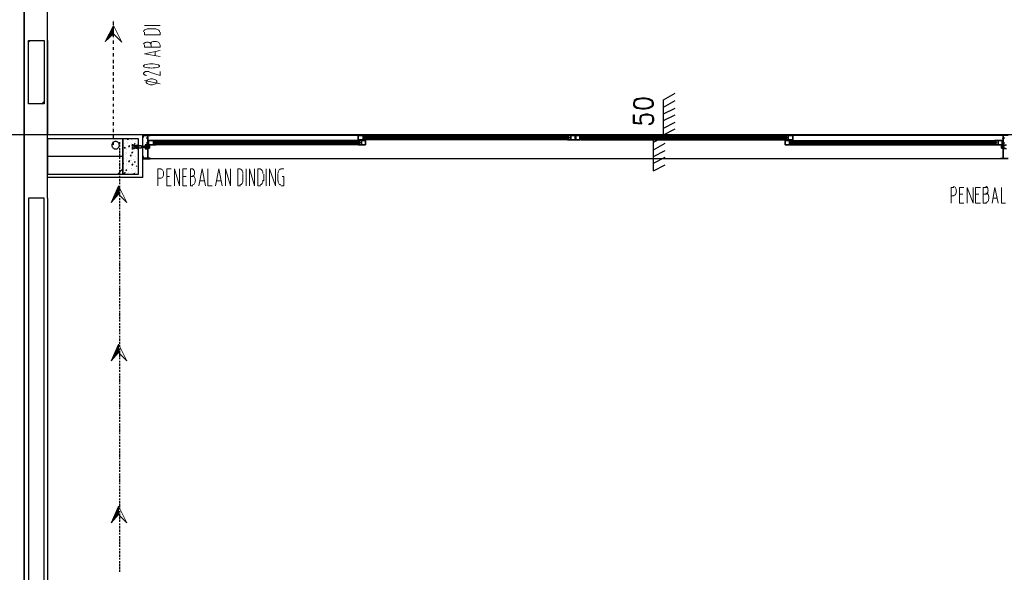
# Model space of a CAD drawing. Header units: millimetres. Extents: x 0 to 420, y 0 to 297.
# Tile 25 of 88: x 48 to 98, y 163 to 191. Entities that reach past the tile are written whole.
import ezdxf

# ---------------------------------------------------------------- set-up
doc = ezdxf.new("R2010")
doc.units = ezdxf.units.MM
doc.layers.add('FILL_000000', color=7, linetype='Continuous')
doc.layers.add('LINE_000000', color=7, linetype='Continuous')

msp = doc.modelspace()

# ---------------------------------------------------------------- hatches: boundary and pattern name
at = {"layer": 'FILL_000000'}
h = msp.add_hatch(color=7, dxfattribs=at)
h.dxf.hatch_style = 1
h.paths.add_polyline_path([(53.213, 190.373), (53.001, 190.373), (52.79, 189.992), (53.213, 190.373)])
h = msp.add_hatch(color=7, dxfattribs=at)
h.dxf.hatch_style = 1
h.paths.add_polyline_path([(53.213, 190.796), (53.213, 190.373), (53.001, 190.373), (53.213, 190.796)])
h = msp.add_hatch(color=7, dxfattribs=at)
h.dxf.hatch_style = 1
h.paths.add_polyline_path([(53.467, 182.668), (53.467, 182.245), (53.298, 182.245), (53.467, 182.668)])
h = msp.add_hatch(color=7, dxfattribs=at)
h.dxf.hatch_style = 1
h.paths.add_polyline_path([(53.467, 182.245), (53.298, 182.245), (53.086, 181.822), (53.467, 182.245)])
h = msp.add_hatch(color=7, dxfattribs=at)
h.dxf.hatch_style = 1
h.paths.add_polyline_path([(53.467, 174.625), (53.467, 174.202), (53.298, 174.202), (53.467, 174.625)])
h = msp.add_hatch(color=7, dxfattribs=at)
h.dxf.hatch_style = 1
h.paths.add_polyline_path([(53.467, 174.202), (53.298, 174.202), (53.086, 173.778), (53.467, 174.202)])
h = msp.add_hatch(color=7, dxfattribs=at)
h.dxf.hatch_style = 1
h.paths.add_polyline_path([(53.467, 166.412), (53.467, 165.989), (53.298, 165.989), (53.467, 166.412)])
h = msp.add_hatch(color=7, dxfattribs=at)
h.dxf.hatch_style = 1
h.paths.add_polyline_path([(53.467, 165.989), (53.298, 165.989), (53.086, 165.566), (53.467, 165.989)])

# ---------------------------------------------------------------- linework, layer by layer
at = {"layer": 'LINE_000000', "lineweight": 25}
for p, q in [((48.683, 225.594), (48.683, 69.13)), ((48.683, 105.325), (48.683, 217.212)), ((49.869, 182.033), (49.869, 207.857)), ((53.213, 191.05), (53.213, 191.05)), ((53.213, 190.839), (53.213, 191.008)), ((53.213, 190.754), (53.213, 190.754)), ((53.213, 190.5), (53.213, 190.669)), ((53.213, 190.415), (53.213, 190.415)), ((53.213, 190.204), (53.213, 190.331)), ((48.895, 189.95), (48.98, 190.034)), ((49.869, 190.034), (49.869, 185.251)), ((53.213, 190.119), (53.213, 190.119)), ((53.213, 189.865), (53.213, 190.034)), ((53.213, 189.78), (53.213, 189.78)), ((53.213, 189.569), (53.213, 189.696)), ((53.213, 189.484), (53.213, 189.484)), ((53.213, 189.23), (53.213, 189.399)), ((53.213, 189.145), (53.213, 189.145)), ((53.213, 188.891), (53.213, 189.061)), ((53.213, 188.849), (53.213, 188.849)), ((53.213, 188.595), (53.213, 188.764)), ((53.213, 188.51), (53.213, 188.51)), ((53.213, 188.256), (53.213, 188.426)), ((53.213, 188.172), (53.213, 188.172)), ((53.213, 187.96), (53.213, 188.129)), ((53.213, 187.875), (53.213, 187.875)), ((53.213, 187.621), (53.213, 187.791)), ((53.213, 187.537), (53.213, 187.537)), ((53.213, 187.325), (53.213, 187.494)), ((81.111, 187.029), (81.703, 187.367)), ((49.572, 186.817), (49.699, 186.944)), ((53.213, 187.24), (53.213, 187.24)), ((53.213, 186.986), (53.213, 187.156)), ((53.213, 186.902), (53.213, 186.902)), ((81.111, 185.251), (81.111, 187.029)), ((81.111, 186.648), (81.703, 186.986)), ((53.213, 186.69), (53.213, 186.817)), ((53.213, 186.605), (53.213, 186.605)), ((53.213, 186.351), (53.213, 186.521)), ((81.111, 186.309), (81.703, 186.605)), ((53.213, 186.267), (53.213, 186.267)), ((53.213, 186.055), (53.213, 186.182)), ((53.213, 185.97), (53.213, 185.97)), ((53.213, 185.716), (53.213, 185.886)), ((79.587, 185.843), (80.01, 185.801)), ((80.56, 185.928), (80.476, 185.801)), ((81.111, 185.97), (81.703, 186.267)), ((81.111, 185.589), (81.703, 185.886)), ((53.213, 185.632), (53.213, 185.632)), ((53.213, 185.378), (53.213, 185.547)), ((53.213, 185.335), (53.213, 185.335)), ((81.111, 185.251), (81.703, 185.547)), ((125.688, 185.251), (27.813, 185.251)), ((54.695, 185.251), (49.869, 185.251)), ((53.213, 185.081), (53.213, 185.251)), ((53.213, 184.997), (53.213, 184.997)), ((53.213, 184.743), (53.213, 184.912)), ((53.509, 184.87), (53.509, 184.785)), ((53.806, 184.997), (53.806, 184.997)), ((53.806, 184.997), (53.806, 184.997)), ((53.89, 184.912), (53.89, 184.912)), ((53.933, 185.039), (53.933, 185.039)), ((53.933, 185.039), (53.933, 184.997)), ((53.933, 184.997), (53.933, 185.039)), ((53.933, 185.039), (53.933, 185.039)), ((53.933, 184.87), (53.933, 184.87)), ((53.933, 184.827), (53.933, 184.827)), ((54.102, 184.997), (54.102, 184.997)), ((54.144, 184.827), (54.144, 184.827)), ((54.187, 184.954), (54.187, 184.954)), ((54.271, 184.785), (54.314, 184.827)), ((54.314, 184.912), (54.314, 184.912)), ((54.441, 184.997), (54.441, 184.997)), ((54.695, 183.092), (54.695, 185.251)), ((54.695, 184.023), (54.695, 185.251)), ((54.695, 185.208), (54.695, 185.208)), ((54.695, 185.208), (54.695, 185.208)), ((54.695, 185.208), (54.695, 185.208)), ((54.695, 185.208), (54.695, 185.208)), ((54.906, 185.124), (54.906, 185.039)), ((54.906, 184.87), (54.906, 184.785)), ((54.949, 185.124), (54.949, 185.124)), ((54.949, 185.124), (54.949, 185.124)), ((54.949, 185.081), (54.949, 185.081)), ((54.949, 185.039), (54.949, 184.912)), ((54.949, 184.87), (54.949, 184.87)), ((54.949, 184.87), (54.949, 184.87)), ((54.949, 184.827), (54.949, 184.827)), ((54.991, 185.124), (54.991, 185.124)), ((54.991, 185.081), (54.991, 185.081)), ((54.991, 185.039), (54.991, 185.039)), ((54.991, 184.87), (54.991, 184.87)), ((54.991, 184.827), (54.991, 184.827)), ((54.991, 184.827), (54.991, 184.827)), ((98.213, 185.208), (55.076, 185.208)), ((55.287, 184.827), (65.701, 184.827)), ((55.33, 184.87), (55.33, 184.87)), ((55.33, 184.87), (55.33, 184.87)), ((55.33, 184.87), (55.33, 184.87)), ((55.33, 184.827), (55.33, 184.827)), ((55.33, 184.827), (55.33, 184.827)), ((55.33, 184.827), (55.33, 184.827)), ((65.617, 184.954), (55.372, 184.954)), ((65.617, 184.912), (55.372, 184.912)), ((55.372, 184.912), (55.372, 184.912)), ((55.372, 184.87), (55.372, 184.87)), ((55.372, 184.87), (55.372, 184.87)), ((55.372, 184.827), (55.372, 184.827)), ((55.372, 184.827), (55.372, 184.827)), ((55.414, 184.87), (55.414, 184.87)), ((65.617, 184.87), (65.617, 184.87)), ((65.617, 184.87), (65.617, 184.87)), ((65.617, 184.827), (65.617, 184.827)), ((65.617, 184.827), (65.617, 184.827)), ((65.659, 184.912), (65.659, 184.912)), ((65.659, 184.87), (65.659, 184.87)), ((65.659, 184.87), (65.659, 184.87)), ((65.659, 184.87), (65.659, 184.87)), ((65.659, 184.827), (65.659, 184.827)), ((65.659, 184.827), (65.659, 184.827)), ((65.659, 184.827), (65.659, 184.827)), ((65.701, 184.87), (65.701, 184.87)), ((65.701, 184.827), (65.701, 184.827)), ((65.913, 185.124), (76.327, 185.124)), ((65.955, 185.124), (65.955, 185.124)), ((65.955, 185.124), (65.955, 185.124)), ((65.955, 185.124), (65.955, 185.124)), ((65.955, 185.081), (65.955, 185.081)), ((65.955, 185.081), (65.955, 185.081)), ((65.955, 185.039), (65.955, 185.039)), ((76.242, 185.208), (65.998, 185.208)), ((65.998, 185.166), (65.998, 185.166)), ((76.242, 185.166), (65.998, 185.166)), ((65.998, 185.124), (65.998, 185.124)), ((65.998, 185.124), (65.998, 185.124)), ((65.998, 185.081), (65.998, 185.081)), ((65.998, 185.039), (65.998, 185.039)), ((65.998, 185.039), (65.998, 185.039)), ((76.242, 185.039), (65.998, 185.039)), ((76.242, 184.997), (65.998, 184.997)), ((66.04, 185.124), (66.04, 185.124)), ((66.04, 185.124), (66.04, 185.124)), ((66.04, 185.081), (66.04, 185.081)), ((66.04, 185.039), (66.04, 185.039)), ((76.242, 185.124), (76.242, 185.124)), ((76.242, 185.124), (76.242, 185.124)), ((76.242, 185.081), (76.242, 185.081)), ((76.242, 185.039), (76.242, 185.039)), ((76.285, 185.166), (76.285, 185.166)), ((76.285, 185.124), (76.285, 185.124)), ((76.285, 185.124), (76.285, 185.124)), ((76.285, 185.081), (76.285, 185.081)), ((76.285, 185.039), (76.285, 185.039)), ((76.285, 185.039), (76.285, 185.039)), ((76.327, 185.124), (76.327, 185.124)), ((76.327, 185.081), (76.327, 185.081)), ((76.962, 185.124), (76.962, 185.124)), ((87.376, 185.124), (76.962, 185.124)), ((76.962, 185.081), (76.962, 185.081)), ((77.004, 185.166), (77.004, 185.166)), ((77.004, 185.124), (77.004, 185.124)), ((77.004, 185.124), (77.004, 185.124)), ((77.004, 185.124), (77.004, 185.124)), ((77.004, 185.081), (77.004, 185.081)), ((77.004, 185.081), (77.004, 185.081)), ((77.004, 185.039), (77.004, 185.039)), ((77.004, 185.039), (77.004, 185.039)), ((77.047, 185.208), (87.291, 185.208)), ((77.047, 185.166), (87.291, 185.166)), ((77.047, 185.124), (77.047, 185.124)), ((77.047, 185.124), (77.047, 185.124)), ((77.047, 185.081), (77.047, 185.081)), ((77.047, 185.039), (87.291, 185.039)), ((77.047, 185.039), (77.047, 185.039)), ((77.047, 184.997), (87.291, 184.997)), ((80.603, 183.43), (80.603, 185.251)), ((80.603, 185.251), (81.111, 185.251)), ((80.603, 184.87), (81.195, 185.166)), ((80.603, 184.489), (81.195, 184.827)), ((87.249, 185.124), (87.249, 185.124)), ((87.249, 185.039), (87.249, 185.039)), ((87.291, 185.166), (87.291, 185.166)), ((87.291, 185.124), (87.291, 185.124)), ((87.291, 185.124), (87.291, 185.124)), ((87.291, 185.081), (87.291, 185.081)), ((87.291, 185.039), (87.291, 185.039)), ((87.291, 185.039), (87.291, 185.039)), ((87.334, 185.124), (87.334, 185.124)), ((87.334, 185.124), (87.334, 185.124)), ((87.334, 185.124), (87.334, 185.124)), ((87.334, 185.081), (87.334, 185.081)), ((87.334, 185.081), (87.334, 185.081)), ((87.334, 185.039), (87.334, 185.039)), ((87.376, 185.124), (87.376, 185.124)), ((87.376, 185.081), (87.376, 185.081)), ((87.588, 184.87), (87.588, 184.87)), ((87.588, 184.827), (87.588, 184.827)), ((98.002, 184.827), (87.588, 184.827)), ((87.63, 184.87), (87.63, 184.87)), ((87.63, 184.87), (87.63, 184.87)), ((87.63, 184.87), (87.63, 184.87)), ((87.63, 184.827), (87.63, 184.827)), ((87.63, 184.827), (87.63, 184.827)), ((87.63, 184.827), (87.63, 184.827)), ((87.672, 184.954), (97.917, 184.954)), ((87.672, 184.912), (97.917, 184.912)), ((87.672, 184.912), (87.672, 184.912)), ((87.672, 184.87), (87.672, 184.87)), ((87.672, 184.87), (87.672, 184.87)), ((87.672, 184.827), (87.672, 184.827)), ((87.672, 184.827), (87.672, 184.827)), ((87.715, 184.87), (87.715, 184.87)), ((97.917, 184.87), (97.917, 184.87)), ((97.917, 184.87), (97.917, 184.87)), ((97.917, 184.827), (97.917, 184.827)), ((97.917, 184.827), (97.917, 184.827)), ((97.959, 184.912), (97.959, 184.912)), ((97.959, 184.87), (97.959, 184.87)), ((97.959, 184.87), (97.959, 184.87)), ((97.959, 184.87), (97.959, 184.87)), ((97.959, 184.827), (97.959, 184.827)), ((97.959, 184.827), (97.959, 184.827)), ((97.959, 184.827), (97.959, 184.827)), ((98.002, 184.87), (98.002, 184.87)), ((98.002, 184.827), (98.002, 184.827)), ((98.298, 185.081), (98.298, 185.081)), ((98.298, 184.827), (98.298, 184.827)), ((98.34, 185.124), (98.34, 185.124)), ((98.34, 185.124), (98.34, 185.124)), ((98.34, 185.081), (98.34, 185.081)), ((98.34, 185.039), (98.34, 185.039)), ((98.34, 184.87), (98.34, 184.87)), ((98.34, 184.87), (98.34, 184.87)), ((98.34, 184.827), (98.34, 184.827)), ((98.34, 184.827), (98.34, 184.827)), ((53.509, 184.743), (53.509, 184.658)), ((53.509, 184.573), (53.509, 184.489)), ((53.509, 184.446), (53.509, 184.319)), ((53.763, 184.785), (53.763, 184.785)), ((53.763, 184.573), (53.806, 184.616)), ((53.763, 184.573), (53.806, 184.573)), ((53.763, 184.573), (53.763, 184.573)), ((53.806, 184.573), (53.806, 184.616)), ((53.806, 184.616), (53.806, 184.616)), ((53.806, 184.362), (53.806, 184.362)), ((53.848, 184.7), (53.848, 184.7)), ((53.848, 184.573), (53.848, 184.573)), ((53.848, 184.489), (53.848, 184.489)), ((53.89, 184.362), (53.89, 184.362)), ((53.975, 184.658), (54.017, 184.7)), ((53.975, 184.658), (54.017, 184.658)), ((53.975, 184.616), (53.975, 184.616)), ((54.017, 184.658), (54.017, 184.7)), ((54.017, 184.7), (54.017, 184.7)), ((54.144, 184.616), (54.144, 184.616)), ((54.144, 184.362), (54.187, 184.362)), ((54.144, 184.362), (54.144, 184.319)), ((54.144, 184.319), (54.187, 184.362)), ((54.187, 184.743), (54.187, 184.743)), ((54.187, 184.658), (54.187, 184.658)), ((54.187, 184.531), (54.229, 184.573)), ((54.187, 184.531), (54.187, 184.531)), ((54.187, 184.362), (54.187, 184.362)), ((54.187, 184.362), (54.187, 184.362)), ((54.314, 184.658), (54.229, 184.658)), ((54.314, 184.616), (54.229, 184.616)), ((54.229, 184.404), (54.229, 184.404)), ((54.271, 184.785), (54.314, 184.785)), ((54.314, 184.785), (54.314, 184.785)), ((54.314, 184.658), (54.314, 184.658)), ((54.314, 184.658), (54.314, 184.658)), ((54.314, 184.616), (54.314, 184.616)), ((54.356, 184.658), (54.356, 184.658)), ((54.356, 184.658), (54.356, 184.658)), ((54.356, 184.658), (54.356, 184.658)), ((54.356, 184.658), (54.398, 184.658)), ((54.356, 184.616), (54.356, 184.616)), ((54.398, 184.616), (54.356, 184.616)), ((54.356, 184.446), (54.356, 184.446)), ((54.398, 184.616), (54.441, 184.658)), ((54.398, 184.658), (54.441, 184.616)), ((54.398, 184.658), (54.398, 184.658)), ((54.398, 184.658), (54.441, 184.658)), ((54.398, 184.658), (54.398, 184.658)), ((54.398, 184.658), (54.398, 184.658)), ((54.398, 184.658), (54.398, 184.658)), ((54.398, 184.616), (54.441, 184.616)), ((54.398, 184.616), (54.398, 184.616)), ((54.441, 184.616), (54.398, 184.616)), ((54.398, 184.616), (54.398, 184.616)), ((54.398, 184.616), (54.398, 184.616)), ((54.441, 184.616), (54.441, 184.658)), ((54.441, 184.658), (54.441, 184.658)), ((54.441, 184.658), (54.441, 184.658)), ((54.441, 184.658), (54.441, 184.658)), ((54.441, 184.658), (54.441, 184.658)), ((54.441, 184.658), (54.483, 184.658)), ((54.441, 184.658), (54.441, 184.658)), ((54.441, 184.616), (54.441, 184.616)), ((54.441, 184.616), (54.441, 184.616)), ((54.441, 184.616), (54.441, 184.616)), ((54.483, 184.616), (54.441, 184.616)), ((54.441, 184.573), (54.441, 184.573)), ((54.483, 184.658), (54.483, 184.658)), ((54.483, 184.658), (54.483, 184.658)), ((54.483, 184.658), (54.483, 184.658)), ((54.483, 184.616), (54.483, 184.616)), ((54.483, 184.616), (54.483, 184.616)), ((54.61, 184.658), (54.652, 184.616)), ((54.61, 184.658), (54.61, 184.658)), ((54.61, 184.658), (54.652, 184.658)), ((54.61, 184.616), (54.61, 184.616)), ((54.61, 184.616), (54.61, 184.616)), ((54.652, 184.616), (54.61, 184.616)), ((54.61, 184.616), (54.61, 184.616)), ((54.652, 184.658), (54.652, 184.658)), ((54.652, 184.658), (54.652, 184.658)), ((54.652, 184.658), (54.652, 184.658)), ((54.652, 184.658), (54.695, 184.658)), ((54.652, 184.616), (54.652, 184.616)), ((54.652, 184.616), (54.652, 184.616)), ((54.652, 184.616), (54.652, 184.616)), ((54.695, 184.616), (54.652, 184.616)), ((54.695, 184.658), (54.695, 184.658)), ((54.695, 184.658), (54.695, 184.658)), ((54.695, 184.658), (54.737, 184.616)), ((54.695, 184.616), (54.695, 184.616)), ((54.737, 184.616), (54.695, 184.616)), ((54.737, 184.616), (54.737, 184.616)), ((54.906, 184.7), (54.822, 184.573)), ((54.949, 184.785), (54.949, 184.743)), ((54.949, 184.7), (54.949, 184.7)), ((55.33, 184.785), (55.33, 184.785)), ((65.617, 184.785), (55.372, 184.785)), ((55.372, 184.785), (55.372, 184.785)), ((65.617, 184.743), (55.372, 184.743)), ((55.414, 184.785), (55.414, 184.785)), ((65.617, 184.785), (65.617, 184.785)), ((65.659, 184.785), (65.659, 184.785)), ((65.659, 184.785), (65.659, 184.785)), ((80.603, 184.15), (81.195, 184.446)), ((87.63, 184.785), (87.63, 184.785)), ((87.672, 184.785), (97.917, 184.785)), ((87.672, 184.785), (87.672, 184.785)), ((87.672, 184.743), (97.917, 184.743)), ((87.715, 184.785), (87.715, 184.785)), ((97.917, 184.785), (97.917, 184.785)), ((97.959, 184.785), (97.959, 184.785)), ((97.959, 184.785), (97.959, 184.785)), ((53.679, 184.15), (49.869, 184.15)), ((53.509, 184.277), (53.509, 184.15)), ((53.509, 184.108), (53.509, 184.023)), ((53.509, 183.938), (53.509, 183.854)), ((53.763, 184.065), (53.763, 184.065)), ((53.806, 184.235), (53.806, 184.235)), ((53.848, 184.319), (53.848, 184.319)), ((53.848, 184.108), (53.848, 184.108)), ((53.848, 183.896), (53.848, 183.896)), ((53.89, 183.981), (53.89, 183.981)), ((53.89, 183.938), (53.89, 183.938)), ((53.933, 184.065), (53.933, 184.065)), ((53.975, 183.896), (54.017, 183.938)), ((53.975, 183.896), (54.017, 183.896)), ((54.017, 183.896), (54.017, 183.938)), ((54.06, 184.192), (54.102, 184.235)), ((54.06, 184.192), (54.102, 184.192)), ((54.06, 184.15), (54.06, 184.15)), ((54.06, 183.938), (54.06, 183.938)), ((54.102, 184.192), (54.102, 184.235)), ((54.102, 184.065), (54.102, 184.065)), ((54.144, 184.277), (54.144, 184.277)), ((54.144, 184.15), (54.144, 184.15)), ((54.144, 183.938), (54.144, 183.938)), ((54.187, 184.192), (54.187, 184.192)), ((54.187, 183.854), (54.187, 183.854)), ((54.229, 183.981), (54.229, 183.981)), ((54.271, 183.981), (54.271, 183.981)), ((54.271, 183.854), (54.314, 183.896)), ((54.271, 183.854), (54.314, 183.854)), ((54.314, 184.15), (54.314, 184.15)), ((54.314, 183.854), (54.314, 183.896)), ((54.398, 184.023), (54.398, 184.023)), ((54.441, 184.235), (54.441, 184.235)), ((54.483, 184.192), (54.483, 184.192)), ((54.483, 183.981), (54.483, 183.981)), ((54.695, 184.065), (54.695, 184.065)), ((54.695, 184.023), (54.695, 184.023)), ((98.213, 184.023), (55.076, 184.023)), ((80.603, 183.811), (81.195, 184.108)), ((53.425, 183.261), (53.679, 183.515)), ((53.509, 183.811), (53.509, 183.684)), ((53.509, 183.642), (53.509, 183.515)), ((53.509, 183.473), (53.509, 183.388)), ((53.721, 183.769), (53.721, 183.811)), ((53.721, 183.769), (53.721, 183.811)), ((53.721, 183.769), (53.721, 183.769)), ((53.721, 183.684), (53.721, 183.684)), ((53.721, 183.473), (53.721, 183.473)), ((53.806, 183.473), (53.806, 183.473)), ((53.806, 183.43), (53.806, 183.43)), ((53.806, 183.303), (53.806, 183.346)), ((53.806, 183.303), (53.806, 183.346)), ((53.848, 183.811), (53.848, 183.811)), ((53.848, 183.684), (53.848, 183.684)), ((53.848, 183.473), (53.89, 183.473)), ((53.848, 183.473), (53.848, 183.43)), ((53.848, 183.43), (53.89, 183.473)), ((53.848, 183.43), (53.848, 183.43)), ((53.89, 183.727), (53.89, 183.727)), ((53.933, 183.515), (53.933, 183.515)), ((53.975, 183.727), (53.975, 183.727)), ((53.975, 183.346), (53.975, 183.346)), ((54.102, 183.727), (54.102, 183.727)), ((54.144, 183.727), (54.187, 183.769)), ((54.144, 183.727), (54.187, 183.727)), ((54.144, 183.727), (54.144, 183.727)), ((54.144, 183.557), (54.144, 183.557)), ((54.144, 183.515), (54.144, 183.515)), ((54.144, 183.346), (54.144, 183.346)), ((54.187, 183.727), (54.187, 183.769)), ((54.187, 183.43), (54.187, 183.43)), ((54.271, 183.727), (54.271, 183.727)), ((54.314, 183.388), (54.314, 183.388)), ((54.314, 183.346), (54.314, 183.346)), ((54.314, 183.346), (54.314, 183.346)), ((54.356, 183.642), (54.398, 183.684)), ((54.356, 183.642), (54.398, 183.684)), ((54.356, 183.642), (54.356, 183.642)), ((54.356, 183.557), (54.356, 183.557)), ((54.441, 183.769), (54.441, 183.769)), ((54.441, 183.6), (54.441, 183.6)), ((54.441, 183.388), (54.441, 183.388)), ((80.603, 183.43), (81.195, 183.727)), ((54.695, 183.092), (49.869, 183.092)), ((53.509, 183.303), (53.509, 183.219)), ((53.509, 183.176), (53.509, 183.049)), ((53.509, 183.007), (53.509, 182.88)), ((53.509, 182.838), (53.509, 182.753)), ((53.721, 183.261), (53.763, 183.303)), ((53.763, 183.261), (53.763, 183.303)), ((53.806, 183.303), (53.806, 183.303)), ((53.806, 183.303), (53.806, 183.303)), ((53.933, 183.303), (53.933, 183.303)), ((54.187, 183.303), (54.187, 183.303)), ((54.229, 183.261), (54.271, 183.303)), ((54.229, 183.261), (54.229, 183.261)), ((54.271, 183.261), (54.271, 183.303)), ((53.509, 182.668), (53.509, 182.584)), ((53.509, 182.541), (53.509, 182.414)), ((53.509, 182.372), (53.509, 182.245)), ((49.869, 182.033), (49.869, 138.515)), ((53.509, 182.203), (53.509, 182.118)), ((53.509, 182.033), (53.509, 181.949)), ((53.509, 181.906), (53.509, 181.779)), ((53.509, 181.737), (53.509, 181.61)), ((53.509, 181.568), (53.509, 181.483)), ((53.509, 181.398), (53.509, 181.314)), ((53.509, 181.271), (53.509, 181.144)), ((53.509, 181.102), (53.509, 180.975)), ((53.509, 180.933), (53.509, 180.848)), ((53.509, 180.763), (53.509, 180.679)), ((53.509, 180.636), (53.509, 180.509)), ((53.509, 180.467), (53.509, 180.34)), ((53.509, 180.298), (53.509, 180.213)), ((53.509, 180.128), (53.509, 180.044)), ((53.509, 180.001), (53.509, 179.874)), ((53.509, 179.832), (53.509, 179.705)), ((53.509, 179.663), (53.509, 179.578)), ((53.509, 179.493), (53.509, 179.409)), ((53.509, 179.366), (53.509, 179.239)), ((53.509, 179.197), (53.509, 179.07)), ((53.509, 179.028), (53.509, 178.943)), ((53.509, 178.858), (53.509, 178.774)), ((53.509, 178.731), (53.509, 178.604)), ((53.509, 178.562), (53.509, 178.435)), ((53.509, 178.393), (53.509, 178.308)), ((53.509, 178.223), (53.509, 178.139)), ((53.509, 178.096), (53.509, 177.969)), ((53.509, 177.927), (53.509, 177.8)), ((53.509, 177.758), (53.509, 177.673)), ((53.509, 177.588), (53.509, 177.504)), ((53.509, 177.461), (53.509, 177.334)), ((53.509, 177.292), (53.509, 177.165)), ((53.509, 177.123), (53.509, 177.038)), ((53.509, 176.953), (53.509, 176.869)), ((53.509, 176.826), (53.509, 176.699)), ((53.509, 176.657), (53.509, 176.53)), ((53.509, 176.488), (53.509, 176.403)), ((53.509, 176.318), (53.509, 176.234)), ((53.509, 176.191), (53.509, 176.064)), ((53.509, 176.022), (53.509, 175.895)), ((53.509, 175.853), (53.509, 175.768)), ((53.509, 175.683), (53.509, 175.599)), ((53.509, 175.556), (53.509, 175.429)), ((53.509, 175.387), (53.509, 175.26)), ((53.509, 175.218), (53.509, 175.133)), ((53.509, 175.048), (53.509, 174.964)), ((53.509, 174.921), (53.509, 174.794)), ((53.509, 174.752), (53.509, 174.625)), ((53.509, 174.583), (53.509, 174.498)), ((53.509, 174.413), (53.509, 174.329)), ((53.509, 174.286), (53.509, 174.159)), ((53.509, 174.117), (53.509, 173.99)), ((53.509, 173.948), (53.509, 173.863)), ((53.509, 173.778), (53.509, 173.694)), ((53.509, 173.651), (53.509, 173.524)), ((53.509, 173.482), (53.509, 173.355)), ((53.509, 173.313), (53.509, 173.228)), ((53.509, 173.143), (53.509, 173.059)), ((53.509, 173.016), (53.509, 172.889)), ((53.509, 172.847), (53.509, 172.72)), ((53.509, 172.678), (53.509, 172.593)), ((53.509, 172.508), (53.509, 172.424)), ((53.509, 172.381), (53.509, 172.254)), ((53.509, 172.212), (53.509, 172.085)), ((53.509, 172.043), (53.509, 171.958)), ((53.509, 171.873), (53.509, 171.789)), ((53.509, 171.746), (53.509, 171.619)), ((53.509, 171.577), (53.509, 171.45)), ((53.509, 171.408), (53.509, 171.323)), ((53.509, 171.238), (53.509, 171.154)), ((53.509, 171.111), (53.509, 170.984)), ((53.509, 170.942), (53.509, 170.815)), ((53.509, 170.773), (53.509, 170.688)), ((53.509, 170.603), (53.509, 170.519)), ((53.509, 170.476), (53.509, 170.349)), ((53.509, 170.307), (53.509, 170.18)), ((53.509, 170.138), (53.509, 170.053)), ((53.509, 169.968), (53.509, 169.884)), ((53.509, 169.841), (53.509, 169.714)), ((53.509, 169.672), (53.509, 169.545)), ((53.509, 169.503), (53.509, 169.418)), ((53.509, 169.333), (53.509, 169.249)), ((53.509, 169.206), (53.509, 169.079)), ((53.509, 169.037), (53.509, 168.91)), ((53.509, 168.868), (53.509, 168.783)), ((53.509, 168.698), (53.509, 168.614)), ((53.509, 168.571), (53.509, 168.444)), ((53.509, 168.402), (53.509, 168.275)), ((53.509, 168.233), (53.509, 168.148)), ((53.509, 168.063), (53.509, 167.979)), ((53.509, 167.936), (53.509, 167.809)), ((53.509, 167.767), (53.509, 167.64)), ((53.509, 167.598), (53.509, 167.513)), ((53.509, 167.428), (53.509, 167.344)), ((53.509, 167.301), (53.509, 167.174)), ((53.509, 167.132), (53.509, 167.005)), ((53.509, 166.963), (53.509, 166.878)), ((53.509, 166.793), (53.509, 166.709)), ((53.509, 166.666), (53.509, 166.539)), ((53.509, 166.497), (53.509, 166.37)), ((53.509, 166.328), (53.509, 166.243)), ((53.509, 166.158), (53.509, 166.074)), ((53.509, 166.031), (53.509, 165.904)), ((53.509, 165.862), (53.509, 165.735)), ((53.509, 165.693), (53.509, 165.608)), ((53.509, 165.523), (53.509, 165.439)), ((53.509, 165.396), (53.509, 165.269)), ((53.509, 165.227), (53.509, 165.1)), ((53.509, 165.058), (53.509, 164.973)), ((53.509, 164.888), (53.509, 164.804)), ((53.509, 164.761), (53.509, 164.634)), ((53.509, 164.592), (53.509, 164.465)), ((53.509, 164.423), (53.509, 164.338)), ((53.509, 164.253), (53.509, 164.169)), ((53.509, 164.126), (53.509, 163.999)), ((53.509, 163.957), (53.509, 163.83)), ((53.509, 163.788), (53.509, 163.703)), ((53.509, 163.618), (53.509, 163.534)), ((53.509, 163.491), (53.509, 163.364)), ((53.509, 163.322), (53.509, 163.195)), ((53.509, 163.153), (53.509, 163.068))]:
    msp.add_line(p, q, dxfattribs=at)
at = {"layer": 'LINE_000000', "lineweight": 13}
for p, q in [((55.584, 190.796), (54.779, 190.796)), ((55.33, 190.627), (54.991, 190.627)), ((55.584, 190.331), (55.584, 190.458)), ((55.118, 189.823), (55.118, 189.696)), ((55.584, 189.696), (55.584, 189.823)), ((55.33, 189.484), (55.33, 189.272)), ((55.584, 187.833), (54.779, 188.002)), ((59.944, 182.668), (59.944, 183.515)), ((60.96, 182.668), (60.96, 183.515)), ((61.722, 183.515), (61.849, 183.515)), ((55.626, 183.049), (55.457, 183.049)), ((56.049, 183.134), (55.922, 183.134)), ((56.896, 183.134), (56.727, 183.134)), ((57.235, 183.134), (57.108, 183.134)), ((57.785, 182.922), (57.573, 182.922)), ((58.674, 182.922), (58.42, 182.922)), ((59.775, 182.922), (59.775, 183.261)), ((60.833, 182.922), (60.833, 183.261)), ((61.553, 182.922), (61.553, 183.261)), ((57.108, 182.668), (57.235, 182.668)), ((59.521, 182.668), (59.648, 182.668)), ((60.537, 182.668), (60.664, 182.668)), ((95.843, 182.16), (95.716, 182.16)), ((96.308, 182.245), (96.139, 182.245)), ((97.113, 182.245), (96.943, 182.245)), ((97.494, 182.245), (97.324, 182.245)), ((98.044, 182.033), (97.832, 182.033)), ((97.324, 181.779), (97.494, 181.779))]:
    msp.add_line(p, q, dxfattribs=at)
for points in [[(53.636, 189.95), (53.213, 190.373), (52.79, 189.992), (53.213, 190.796), (53.636, 189.95)], [(55.139, 188.087), (55.084, 188.084), (55.032, 188.075), (54.985, 188.062), (54.945, 188.044), (54.911, 188.022), (54.886, 187.996), (54.87, 187.969), (54.864, 187.939), (54.87, 187.909), (54.886, 187.881), (54.911, 187.856), (54.945, 187.834), (54.985, 187.816), (55.032, 187.802), (55.084, 187.794), (55.139, 187.791), (55.195, 187.794), (55.246, 187.802), (55.293, 187.816), (55.334, 187.834), (55.367, 187.856), (55.393, 187.881), (55.409, 187.909), (55.414, 187.939), (55.409, 187.969), (55.393, 187.996), (55.367, 188.022), (55.334, 188.044), (55.293, 188.062), (55.246, 188.075), (55.195, 188.084), (55.139, 188.087)], [(53.89, 181.822), (53.467, 182.245), (53.086, 181.822), (53.467, 182.668), (53.89, 181.822)], [(53.89, 173.778), (53.467, 174.202), (53.086, 173.778), (53.467, 174.625), (53.89, 173.778)], [(53.89, 165.566), (53.467, 165.989), (53.086, 165.566), (53.467, 166.412), (53.89, 165.566)]]:
    msp.add_lwpolyline(points, close=True, dxfattribs=at)
at = {"layer": 'LINE_000000', "lineweight": 0}
for points in [[(53.213, 190.373), (53.001, 190.373), (52.79, 189.992), (53.213, 190.373)], [(53.213, 190.796), (53.213, 190.373), (53.001, 190.373), (53.213, 190.796)], [(53.467, 182.668), (53.467, 182.245), (53.298, 182.245), (53.467, 182.668)], [(53.467, 182.245), (53.298, 182.245), (53.086, 181.822), (53.467, 182.245)], [(53.467, 174.625), (53.467, 174.202), (53.298, 174.202), (53.467, 174.625)], [(53.467, 174.202), (53.298, 174.202), (53.086, 173.778), (53.467, 174.202)], [(53.467, 166.412), (53.467, 165.989), (53.298, 165.989), (53.467, 166.412)], [(53.467, 165.989), (53.298, 165.989), (53.086, 165.566), (53.467, 165.989)]]:
    msp.add_lwpolyline(points, close=True, dxfattribs=at)
at = {"layer": 'LINE_000000', "lineweight": 13}
for points in [[(54.97, 190.627), (54.923, 190.624), (54.879, 190.615), (54.84, 190.602), (54.805, 190.584), (54.777, 190.562), (54.755, 190.536), (54.742, 190.509), (54.737, 190.479)], [(54.779, 190.458), (54.779, 190.331), (55.584, 190.331)], [(55.541, 190.479), (55.537, 190.509), (55.523, 190.536), (55.502, 190.562), (55.473, 190.584), (55.439, 190.602), (55.399, 190.615), (55.355, 190.624), (55.309, 190.627)], [(55.118, 189.844), (55.114, 189.865), (55.103, 189.885), (55.085, 189.903), (55.062, 189.919), (55.034, 189.932), (55.002, 189.941), (54.966, 189.948), (54.928, 189.95), (54.889, 189.948), (54.853, 189.941), (54.821, 189.932), (54.793, 189.919), (54.77, 189.903), (54.752, 189.885), (54.741, 189.865), (54.737, 189.844)], [(54.779, 189.823), (54.779, 189.696), (55.584, 189.696)], [(55.541, 189.844), (55.537, 189.874), (55.523, 189.902), (55.502, 189.927), (55.473, 189.949), (55.439, 189.967), (55.399, 189.98), (55.355, 189.989), (55.309, 189.992), (55.262, 189.989), (55.218, 189.98), (55.178, 189.967), (55.144, 189.949), (55.115, 189.927), (55.094, 189.902), (55.08, 189.874), (55.076, 189.844)], [(55.584, 189.23), (54.779, 189.357), (55.584, 189.526)], [(55.49, 188.796), (55.406, 188.819), (55.319, 188.836), (55.23, 188.846), (55.139, 188.849), (55.049, 188.846), (54.959, 188.836), (54.872, 188.819), (54.788, 188.796)], [(54.78, 188.794), (54.77, 188.789), (54.762, 188.784), (54.754, 188.778), (54.748, 188.772), (54.743, 188.765), (54.74, 188.758), (54.738, 188.751), (54.737, 188.743), (54.738, 188.736), (54.74, 188.728), (54.743, 188.721), (54.748, 188.715), (54.754, 188.708), (54.762, 188.702), (54.77, 188.697), (54.78, 188.692)], [(55.028, 188.452), (55.006, 188.459), (54.982, 188.464), (54.957, 188.467), (54.932, 188.468), (54.907, 188.467), (54.882, 188.465), (54.858, 188.461), (54.835, 188.455), (54.813, 188.447), (54.794, 188.438), (54.777, 188.427), (54.763, 188.416), (54.752, 188.403), (54.744, 188.39), (54.739, 188.376), (54.737, 188.362)], [(54.737, 188.363), (54.739, 188.346), (54.747, 188.329), (54.759, 188.313), (54.775, 188.299), (54.795, 188.286), (54.819, 188.275), (54.846, 188.266), (54.876, 188.26)], [(54.788, 188.69), (54.872, 188.667), (54.959, 188.651), (55.049, 188.641), (55.139, 188.637), (55.23, 188.641), (55.319, 188.651), (55.406, 188.667), (55.49, 188.69)], [(55.033, 188.426), (55.584, 188.256), (55.584, 188.468)], [(55.498, 188.692), (55.508, 188.697), (55.517, 188.702), (55.524, 188.708), (55.53, 188.715), (55.535, 188.721), (55.538, 188.728), (55.541, 188.736), (55.541, 188.743), (55.541, 188.751), (55.538, 188.758), (55.535, 188.765), (55.53, 188.772), (55.524, 188.778), (55.517, 188.784), (55.508, 188.789), (55.498, 188.794)], [(55.457, 182.668), (55.457, 183.515), (55.626, 183.515)], [(55.605, 183.049), (55.635, 183.054), (55.663, 183.068), (55.688, 183.089), (55.71, 183.118), (55.728, 183.152), (55.741, 183.192), (55.75, 183.235), (55.753, 183.282), (55.75, 183.329), (55.741, 183.373), (55.728, 183.412), (55.71, 183.447), (55.688, 183.475), (55.663, 183.497), (55.635, 183.51), (55.605, 183.515)], [(56.134, 182.668), (55.922, 182.668), (55.922, 183.515), (56.134, 183.515)], [(56.303, 182.668), (56.303, 183.515), (56.557, 182.668), (56.557, 183.515)], [(56.938, 182.668), (56.727, 182.668), (56.727, 183.515), (56.938, 183.515)], [(57.235, 183.515), (57.108, 183.515), (57.108, 182.668)], [(57.214, 183.134), (57.235, 183.138), (57.255, 183.149), (57.273, 183.167), (57.288, 183.19), (57.301, 183.218), (57.311, 183.25), (57.317, 183.286), (57.319, 183.324), (57.317, 183.363), (57.311, 183.399), (57.301, 183.431), (57.288, 183.459), (57.273, 183.482), (57.255, 183.5), (57.235, 183.511), (57.214, 183.515)], [(57.531, 182.668), (57.7, 183.515), (57.87, 182.668)], [(57.997, 183.515), (57.997, 182.668), (58.208, 182.668)], [(58.378, 182.668), (58.547, 183.515), (58.716, 182.668)], [(58.886, 182.668), (58.886, 183.515), (59.14, 182.668), (59.14, 183.515)], [(59.648, 183.515), (59.521, 183.515), (59.521, 182.668)], [(59.775, 183.282), (59.772, 183.329), (59.763, 183.373), (59.749, 183.412), (59.731, 183.447), (59.709, 183.475), (59.684, 183.497), (59.656, 183.51), (59.627, 183.515)], [(60.113, 182.668), (60.113, 183.515), (60.367, 182.668), (60.367, 183.515)], [(60.664, 183.515), (60.537, 183.515), (60.537, 182.668)], [(60.791, 183.282), (60.788, 183.329), (60.779, 183.373), (60.765, 183.412), (60.747, 183.447), (60.725, 183.475), (60.7, 183.497), (60.672, 183.51), (60.643, 183.515)], [(61.129, 182.668), (61.129, 183.515), (61.426, 182.668), (61.426, 183.515)], [(61.701, 183.515), (61.671, 183.51), (61.643, 183.497), (61.618, 183.475), (61.596, 183.447), (61.578, 183.412), (61.564, 183.373), (61.556, 183.329), (61.553, 183.282)], [(57.214, 182.711), (57.243, 182.715), (57.271, 182.729), (57.296, 182.75), (57.318, 182.779), (57.336, 182.813), (57.35, 182.853), (57.359, 182.897), (57.362, 182.944), (57.359, 182.99), (57.35, 183.034), (57.336, 183.074), (57.318, 183.108), (57.296, 183.137), (57.271, 183.158), (57.243, 183.172), (57.214, 183.176)], [(59.627, 182.711), (59.656, 182.715), (59.684, 182.729), (59.709, 182.75), (59.731, 182.779), (59.749, 182.813), (59.763, 182.853), (59.772, 182.897), (59.775, 182.944)], [(60.643, 182.711), (60.672, 182.715), (60.7, 182.729), (60.725, 182.75), (60.747, 182.779), (60.765, 182.813), (60.779, 182.853), (60.788, 182.897), (60.791, 182.944)], [(61.553, 182.944), (61.556, 182.897), (61.564, 182.853), (61.578, 182.813), (61.596, 182.779), (61.618, 182.75), (61.643, 182.729), (61.671, 182.715), (61.701, 182.711)], [(61.764, 183.134), (61.849, 183.134), (61.849, 182.668), (61.722, 182.668)], [(95.716, 181.779), (95.716, 182.584), (95.843, 182.584)], [(95.821, 182.16), (95.851, 182.165), (95.879, 182.179), (95.904, 182.2), (95.926, 182.229), (95.944, 182.263), (95.958, 182.303), (95.967, 182.346), (95.97, 182.393), (95.967, 182.44), (95.958, 182.484), (95.944, 182.523), (95.926, 182.558), (95.904, 182.586), (95.879, 182.608), (95.851, 182.621), (95.821, 182.626)], [(96.351, 181.779), (96.139, 181.779), (96.139, 182.584), (96.351, 182.584)], [(96.52, 181.779), (96.52, 182.584), (96.816, 181.779), (96.816, 182.584)], [(97.197, 181.779), (96.943, 181.779), (96.943, 182.584), (97.197, 182.584)], [(97.494, 182.584), (97.324, 182.584), (97.324, 181.779)], [(97.473, 182.245), (97.494, 182.249), (97.514, 182.26), (97.532, 182.278), (97.547, 182.301), (97.56, 182.329), (97.57, 182.361), (97.576, 182.397), (97.578, 182.436), (97.576, 182.474), (97.57, 182.51), (97.56, 182.542), (97.547, 182.57), (97.532, 182.593), (97.514, 182.611), (97.494, 182.622), (97.473, 182.626)], [(97.79, 181.779), (97.917, 182.584), (98.086, 181.779)], [(98.256, 182.584), (98.256, 181.779), (98.467, 181.779)], [(97.473, 181.822), (97.502, 181.826), (97.53, 181.84), (97.555, 181.861), (97.577, 181.89), (97.595, 181.924), (97.609, 181.964), (97.618, 182.008), (97.621, 182.054), (97.618, 182.101), (97.609, 182.145), (97.595, 182.185), (97.577, 182.219), (97.555, 182.248), (97.53, 182.269), (97.502, 182.283), (97.473, 182.287)]]:
    msp.add_lwpolyline(points, dxfattribs=at)
at = {"layer": 'LINE_000000', "lineweight": 25}
for points in [[(49.699, 190.034), (49.699, 186.817), (48.895, 186.817), (48.895, 190.034), (49.699, 190.034)], [(79.587, 186.775), (79.629, 186.69), (79.756, 186.605), (80.01, 186.563), (80.179, 186.563), (80.391, 186.605), (80.56, 186.69), (80.603, 186.775), (80.603, 186.859), (80.56, 186.986), (80.391, 187.071), (80.179, 187.113), (80.01, 187.113), (79.756, 187.071), (79.629, 186.986), (79.587, 186.859), (79.587, 186.775)], [(53.679, 183.261), (53.679, 185.039), (49.869, 185.039), (49.869, 183.261), (53.679, 183.261)], [(53.509, 184.721), (53.505, 184.76), (53.494, 184.796), (53.477, 184.828), (53.454, 184.856), (53.425, 184.879), (53.393, 184.897), (53.357, 184.908), (53.319, 184.912), (53.28, 184.908), (53.245, 184.897), (53.212, 184.879), (53.184, 184.856), (53.161, 184.828), (53.143, 184.796), (53.132, 184.76), (53.128, 184.721), (53.132, 184.683), (53.143, 184.647), (53.161, 184.615), (53.184, 184.587), (53.212, 184.564), (53.245, 184.546), (53.28, 184.535), (53.319, 184.531), (53.357, 184.535), (53.393, 184.546), (53.425, 184.564), (53.454, 184.587), (53.477, 184.615), (53.494, 184.647), (53.505, 184.683), (53.509, 184.721)], [(54.483, 185.039), (53.679, 185.039), (53.679, 183.261), (54.483, 183.261), (54.483, 185.039)], [(54.695, 185.208), (54.695, 185.251), (54.695, 185.208)], [(54.695, 185.251), (54.695, 185.208), (54.695, 185.251)], [(54.695, 185.208), (54.695, 185.251), (54.695, 185.208)], [(54.695, 185.251), (54.695, 185.208), (54.695, 185.251)], [(55.245, 184.954), (55.245, 184.743), (55.372, 184.743), (55.372, 184.785), (55.372, 184.743), (54.991, 184.743), (54.991, 184.954), (55.372, 184.954), (55.372, 184.87), (55.372, 184.912), (55.372, 184.954), (55.245, 184.954)], [(55.245, 184.743), (55.245, 184.954), (54.991, 184.954), (54.991, 184.743), (55.245, 184.743)], [(65.701, 184.87), (55.287, 184.87), (65.701, 184.87)], [(65.701, 184.87), (65.701, 184.827), (55.287, 184.827), (55.287, 184.87), (65.701, 184.87)], [(65.701, 184.827), (55.287, 184.827), (65.701, 184.827)], [(65.871, 185.208), (65.871, 184.997), (65.998, 184.997), (65.998, 185.039), (65.998, 184.997), (65.617, 184.997), (65.617, 185.208), (65.998, 185.208), (65.998, 185.124), (65.998, 185.166), (65.998, 185.208), (65.871, 185.208)], [(65.871, 184.997), (65.871, 185.208), (65.617, 185.208), (65.617, 184.997), (65.871, 184.997)], [(65.786, 184.954), (65.786, 184.743), (65.617, 184.743), (65.617, 184.785), (65.659, 184.785), (65.617, 184.785), (65.617, 184.743), (65.998, 184.743), (65.998, 184.954), (65.617, 184.954), (65.617, 184.87), (65.659, 184.87), (65.659, 184.912), (65.617, 184.912), (65.617, 184.954), (65.786, 184.954)], [(65.786, 184.743), (65.786, 184.954), (65.998, 184.954), (65.998, 184.743), (65.786, 184.743)], [(76.327, 185.124), (76.327, 185.081), (65.913, 185.081), (65.913, 185.124), (76.327, 185.124)], [(76.327, 185.081), (65.913, 185.081), (76.327, 185.081)], [(76.327, 185.081), (65.913, 185.081), (76.327, 185.081)], [(76.412, 185.208), (76.412, 184.997), (76.242, 184.997), (76.242, 185.039), (76.285, 185.039), (76.242, 185.039), (76.242, 184.997), (76.666, 184.997), (76.666, 185.208), (76.242, 185.208), (76.242, 185.124), (76.285, 185.124), (76.285, 185.166), (76.242, 185.166), (76.242, 185.208), (76.412, 185.208)], [(76.412, 184.997), (76.412, 185.208), (76.623, 185.208), (76.623, 184.997), (76.412, 184.997)], [(76.92, 185.208), (76.92, 184.997), (77.047, 184.997), (77.047, 185.039), (77.004, 185.039), (77.047, 185.039), (77.047, 184.997), (76.666, 184.997), (76.666, 185.208), (77.047, 185.208), (77.047, 185.124), (77.004, 185.124), (77.004, 185.166), (77.047, 185.166), (77.047, 185.208), (76.92, 185.208)], [(76.877, 184.997), (76.877, 185.208), (76.666, 185.208), (76.666, 184.997), (76.877, 184.997)], [(76.962, 185.124), (76.962, 185.081), (87.376, 185.081), (87.376, 185.124), (76.962, 185.124)], [(76.962, 185.081), (87.376, 185.081), (76.962, 185.081)], [(76.962, 185.081), (87.376, 185.081), (76.962, 185.081)], [(87.418, 185.208), (87.418, 184.997), (87.291, 184.997), (87.291, 185.039), (87.291, 184.997), (87.672, 184.997), (87.672, 185.208), (87.291, 185.208), (87.291, 185.124), (87.291, 185.166), (87.291, 185.208), (87.418, 185.208)], [(87.545, 184.954), (87.545, 184.743), (87.672, 184.743), (87.672, 184.785), (87.672, 184.743), (87.291, 184.743), (87.291, 184.954), (87.672, 184.954), (87.672, 184.87), (87.672, 184.912), (87.672, 184.954), (87.545, 184.954)], [(87.503, 184.743), (87.503, 184.954), (87.291, 184.954), (87.291, 184.743), (87.503, 184.743)], [(87.461, 184.997), (87.461, 185.208), (87.672, 185.208), (87.672, 184.997), (87.461, 184.997)], [(87.588, 184.87), (98.002, 184.87), (87.588, 184.87)], [(87.588, 184.87), (87.588, 184.827), (98.002, 184.827), (98.002, 184.87), (87.588, 184.87)], [(87.588, 184.827), (98.002, 184.827), (87.588, 184.827)], [(98.086, 184.954), (98.086, 184.743), (97.917, 184.743), (97.917, 184.785), (97.959, 184.785), (97.917, 184.785), (97.917, 184.743), (98.298, 184.743), (98.298, 184.954), (97.917, 184.954), (97.917, 184.87), (97.959, 184.87), (97.959, 184.912), (97.917, 184.912), (97.917, 184.954), (98.086, 184.954)], [(98.086, 184.743), (98.086, 184.954), (98.298, 184.954), (98.298, 184.743), (98.086, 184.743)], [(54.483, 184.658), (54.187, 184.743), (54.144, 184.743), (54.229, 184.743), (54.271, 184.743), (54.271, 184.7), (54.314, 184.7), (54.356, 184.7), (54.398, 184.7), (54.441, 184.7), (54.398, 184.7), (54.441, 184.658), (54.441, 184.7), (54.483, 184.7), (54.61, 184.7), (54.61, 184.573), (54.483, 184.573), (54.441, 184.573), (54.441, 184.616), (54.398, 184.573), (54.441, 184.573), (54.398, 184.573), (54.356, 184.573), (54.314, 184.573), (54.271, 184.573), (54.271, 184.531), (54.229, 184.531), (54.144, 184.531), (54.187, 184.531), (54.483, 184.616), (54.483, 184.658)], [(54.356, 184.7), (54.441, 184.743), (54.441, 184.7), (54.356, 184.7)], [(54.398, 184.616), (54.356, 184.658), (54.398, 184.616)], [(54.356, 184.616), (54.356, 184.658), (54.356, 184.616)], [(54.356, 184.573), (54.441, 184.531), (54.441, 184.573), (54.356, 184.573)], [(54.398, 184.616), (54.398, 184.658), (54.398, 184.616)], [(54.441, 184.616), (54.441, 184.658), (54.441, 184.616)], [(54.695, 184.616), (54.652, 184.658), (54.695, 184.616), (54.695, 184.658), (54.695, 184.616)], [(54.949, 184.7), (54.906, 184.7), (54.906, 184.658), (54.949, 184.658), (54.949, 184.616), (54.906, 184.616), (54.906, 184.573), (54.949, 184.573), (55.033, 184.573), (55.033, 184.7), (54.949, 184.7)], [(54.949, 184.573), (54.949, 184.7), (55.033, 184.7), (55.033, 184.573), (54.949, 184.573)], [(98.34, 184.7), (98.383, 184.7), (98.383, 184.658), (98.34, 184.658), (98.34, 184.616), (98.383, 184.616), (98.383, 184.573), (98.34, 184.573), (98.256, 184.573), (98.256, 184.7), (98.34, 184.7)], [(98.34, 184.573), (98.34, 184.7), (98.256, 184.7), (98.256, 184.573), (98.34, 184.573)], [(49.699, 182.033), (48.895, 182.033), (48.895, 159.681), (49.699, 159.681), (49.699, 182.033)]]:
    msp.add_lwpolyline(points, close=True, dxfattribs=at)
for points in [[(80.56, 186.944), (80.391, 187.029), (80.179, 187.071), (80.01, 187.071), (79.756, 187.029), (79.629, 186.944)], [(79.671, 186.986), (79.629, 186.859), (79.629, 186.775), (79.671, 186.69)], [(80.518, 186.69), (80.56, 186.775), (80.56, 186.859), (80.518, 186.986)], [(79.629, 186.732), (79.756, 186.648), (80.01, 186.605), (80.179, 186.605), (80.391, 186.648), (80.56, 186.732)], [(79.587, 185.843), (79.587, 186.267), (79.629, 186.267), (79.629, 185.886), (79.968, 185.843), (79.925, 185.97), (79.925, 186.097), (79.968, 186.224), (80.052, 186.267), (80.222, 186.309), (80.306, 186.309), (80.476, 186.267), (80.56, 186.224), (80.603, 186.097), (80.603, 185.97), (80.56, 185.843), (80.518, 185.801), (80.391, 185.759), (80.391, 185.801)], [(80.01, 185.801), (80.01, 185.843), (79.968, 185.928), (79.968, 186.097), (80.01, 186.224), (80.179, 186.267)], [(79.968, 186.14), (80.052, 186.267), (80.222, 186.267), (80.306, 186.267), (80.476, 186.267), (80.56, 186.14)], [(80.349, 186.267), (80.518, 186.224), (80.56, 186.097), (80.56, 185.97), (80.518, 185.843), (80.391, 185.801)], [(54.949, 184.743), (54.822, 184.743), (54.822, 184.531), (54.949, 184.531), (54.949, 184.065), (54.695, 184.065), (54.695, 184.108), (54.737, 184.108), (54.737, 184.15), (54.695, 184.15), (54.695, 184.023), (55.076, 184.023), (55.076, 184.065), (54.949, 184.065), (54.949, 184.573), (54.822, 184.573), (54.822, 184.658), (54.822, 184.7), (54.949, 184.7), (54.949, 184.827), (54.949, 184.785), (54.949, 184.87), (54.949, 185.039), (54.949, 185.124), (54.949, 185.208), (55.076, 185.208), (55.076, 185.251), (54.695, 185.251), (54.695, 185.124), (54.737, 185.124), (54.737, 185.166), (54.695, 185.166), (54.695, 185.208), (54.949, 185.208), (54.949, 185.166)], [(54.959, 185.138), (54.955, 185.129), (54.951, 185.121), (54.949, 185.112), (54.949, 185.103), (54.949, 185.093), (54.951, 185.084), (54.955, 185.076), (54.959, 185.067)], [(54.952, 185.124), (54.951, 185.119), (54.95, 185.113), (54.949, 185.108), (54.949, 185.103), (54.949, 185.097), (54.95, 185.092), (54.951, 185.086), (54.952, 185.081)], [(54.959, 184.884), (54.955, 184.875), (54.951, 184.867), (54.949, 184.858), (54.949, 184.848), (54.949, 184.839), (54.951, 184.83), (54.955, 184.822), (54.959, 184.813)], [(54.952, 184.87), (54.951, 184.865), (54.95, 184.859), (54.949, 184.854), (54.949, 184.848), (54.949, 184.843), (54.95, 184.838), (54.951, 184.832), (54.952, 184.827)], [(55.247, 184.872), (55.246, 184.866), (55.245, 184.86), (55.245, 184.855), (55.245, 184.848), (55.245, 184.842), (55.245, 184.836), (55.246, 184.831), (55.247, 184.825)], [(55.302, 184.912), (55.31, 184.912), (55.317, 184.913), (55.325, 184.914), (55.332, 184.916), (55.339, 184.92), (55.345, 184.924), (55.351, 184.929), (55.357, 184.934)], [(55.357, 184.805), (55.351, 184.811), (55.345, 184.816), (55.339, 184.82), (55.332, 184.823), (55.325, 184.825), (55.317, 184.827), (55.31, 184.827), (55.302, 184.827)], [(65.632, 184.934), (65.637, 184.929), (65.643, 184.924), (65.65, 184.92), (65.657, 184.916), (65.664, 184.914), (65.671, 184.913), (65.679, 184.912), (65.687, 184.912)], [(65.687, 184.827), (65.679, 184.827), (65.671, 184.827), (65.664, 184.825), (65.657, 184.823), (65.65, 184.82), (65.643, 184.816), (65.637, 184.811), (65.632, 184.805)], [(65.699, 184.825), (65.7, 184.831), (65.701, 184.836), (65.701, 184.842), (65.701, 184.848), (65.701, 184.855), (65.701, 184.86), (65.7, 184.866), (65.699, 184.872)], [(65.873, 185.126), (65.872, 185.12), (65.871, 185.114), (65.871, 185.109), (65.871, 185.103), (65.871, 185.096), (65.871, 185.091), (65.872, 185.085), (65.873, 185.079)], [(65.928, 185.166), (65.935, 185.166), (65.943, 185.167), (65.95, 185.168), (65.958, 185.171), (65.965, 185.174), (65.971, 185.178), (65.977, 185.183), (65.982, 185.188)], [(65.982, 185.059), (65.977, 185.065), (65.971, 185.07), (65.965, 185.074), (65.958, 185.077), (65.95, 185.079), (65.943, 185.081), (65.935, 185.081), (65.928, 185.081)], [(76.258, 185.188), (76.263, 185.183), (76.269, 185.178), (76.276, 185.174), (76.282, 185.171), (76.29, 185.168), (76.297, 185.167), (76.305, 185.166), (76.313, 185.166)], [(76.313, 185.081), (76.305, 185.081), (76.297, 185.081), (76.29, 185.079), (76.282, 185.077), (76.276, 185.074), (76.269, 185.07), (76.263, 185.065), (76.258, 185.059)], [(76.325, 185.079), (76.326, 185.085), (76.327, 185.091), (76.327, 185.096), (76.327, 185.103), (76.327, 185.109), (76.327, 185.114), (76.326, 185.12), (76.325, 185.126)], [(76.922, 185.126), (76.921, 185.12), (76.92, 185.114), (76.92, 185.109), (76.92, 185.103), (76.92, 185.096), (76.92, 185.091), (76.921, 185.085), (76.922, 185.079)], [(76.934, 185.166), (76.942, 185.166), (76.95, 185.167), (76.957, 185.168), (76.964, 185.171), (76.971, 185.174), (76.978, 185.178), (76.984, 185.183), (76.989, 185.188)], [(76.989, 185.059), (76.984, 185.065), (76.978, 185.07), (76.971, 185.074), (76.964, 185.077), (76.957, 185.079), (76.95, 185.081), (76.942, 185.081), (76.934, 185.081)], [(87.264, 185.188), (87.27, 185.183), (87.276, 185.178), (87.282, 185.174), (87.289, 185.171), (87.296, 185.168), (87.304, 185.167), (87.311, 185.166), (87.319, 185.166)], [(87.319, 185.081), (87.311, 185.081), (87.304, 185.081), (87.296, 185.079), (87.289, 185.077), (87.282, 185.074), (87.276, 185.07), (87.27, 185.065), (87.264, 185.059)], [(87.374, 185.079), (87.375, 185.085), (87.376, 185.091), (87.376, 185.096), (87.376, 185.103), (87.376, 185.109), (87.376, 185.114), (87.375, 185.12), (87.374, 185.126)], [(87.547, 184.872), (87.546, 184.866), (87.546, 184.86), (87.545, 184.855), (87.545, 184.848), (87.545, 184.842), (87.546, 184.836), (87.546, 184.831), (87.547, 184.825)], [(87.602, 184.912), (87.61, 184.912), (87.618, 184.913), (87.625, 184.914), (87.632, 184.916), (87.639, 184.92), (87.646, 184.924), (87.652, 184.929), (87.657, 184.934)], [(87.657, 184.805), (87.652, 184.811), (87.646, 184.816), (87.639, 184.82), (87.632, 184.823), (87.625, 184.825), (87.618, 184.827), (87.61, 184.827), (87.602, 184.827)], [(97.932, 184.934), (97.938, 184.929), (97.944, 184.924), (97.95, 184.92), (97.957, 184.916), (97.964, 184.914), (97.972, 184.913), (97.979, 184.912), (97.987, 184.912)], [(97.987, 184.827), (97.979, 184.827), (97.972, 184.827), (97.964, 184.825), (97.957, 184.823), (97.95, 184.82), (97.944, 184.816), (97.938, 184.811), (97.932, 184.805)], [(98, 184.825), (98.001, 184.831), (98.001, 184.836), (98.002, 184.842), (98.002, 184.848), (98.002, 184.855), (98.001, 184.86), (98.001, 184.866), (98, 184.872)], [(98.467, 184.7), (98.383, 184.7), (98.34, 184.7), (98.34, 184.827), (98.34, 184.785), (98.383, 184.785), (98.383, 184.87), (98.34, 184.87), (98.34, 185.039), (98.383, 185.039), (98.383, 185.124), (98.34, 185.124), (98.34, 185.208), (98.213, 185.208), (98.213, 185.251), (98.594, 185.251)], [(98.33, 185.067), (98.334, 185.076), (98.338, 185.084), (98.34, 185.093), (98.34, 185.103), (98.34, 185.112), (98.338, 185.121), (98.334, 185.129), (98.33, 185.138)], [(98.33, 184.813), (98.334, 184.822), (98.338, 184.83), (98.34, 184.839), (98.34, 184.848), (98.34, 184.858), (98.338, 184.867), (98.334, 184.875), (98.33, 184.884)], [(98.337, 185.081), (98.338, 185.086), (98.339, 185.092), (98.34, 185.097), (98.34, 185.103), (98.34, 185.108), (98.339, 185.113), (98.338, 185.119), (98.337, 185.124)], [(98.337, 184.827), (98.338, 184.832), (98.339, 184.838), (98.34, 184.843), (98.34, 184.848), (98.34, 184.854), (98.339, 184.859), (98.338, 184.865), (98.337, 184.87)], [(98.594, 185.208), (98.34, 185.208), (98.34, 185.166), (98.383, 185.166)], [(98.383, 185.124), (98.383, 185.039), (98.34, 185.039), (98.34, 184.912), (98.383, 184.912)], [(98.383, 184.87), (98.383, 184.785), (98.34, 184.785), (98.34, 184.743)], [(54.203, 184.7), (54.195, 184.7), (54.186, 184.698), (54.178, 184.696), (54.17, 184.693), (54.162, 184.69), (54.155, 184.686), (54.148, 184.681), (54.141, 184.676)], [(54.141, 184.64), (54.148, 184.635), (54.155, 184.63), (54.162, 184.626), (54.17, 184.623), (54.178, 184.62), (54.186, 184.618), (54.195, 184.616), (54.203, 184.616)], [(54.229, 184.573), (54.229, 184.531), (54.187, 184.531)], [(54.356, 184.658), (54.314, 184.658), (54.356, 184.616), (54.314, 184.616), (54.314, 184.658), (54.314, 184.616)], [(54.483, 184.616), (54.483, 184.658), (54.483, 184.616), (54.441, 184.658)], [(54.652, 184.658), (54.652, 184.616), (54.61, 184.658)], [(54.737, 184.616), (54.822, 184.616), (54.822, 184.658), (54.695, 184.658)], [(54.822, 184.7), (54.822, 184.573), (54.906, 184.573), (54.906, 184.7), (54.822, 184.7), (54.906, 184.573)], [(98.594, 184.023), (98.213, 184.023), (98.213, 184.065), (98.34, 184.065), (98.34, 184.573), (98.383, 184.573), (98.467, 184.573)], [(98.34, 184.743), (98.51, 184.743)], [(98.51, 184.531), (98.34, 184.531), (98.34, 184.065), (98.594, 184.065)], [(54.695, 184.065), (54.695, 184.023), (54.695, 184.065), (54.695, 184.023), (54.695, 184.065), (54.695, 184.023)]]:
    msp.add_lwpolyline(points, dxfattribs=at)

doc.saveas('drawing.dxf')
